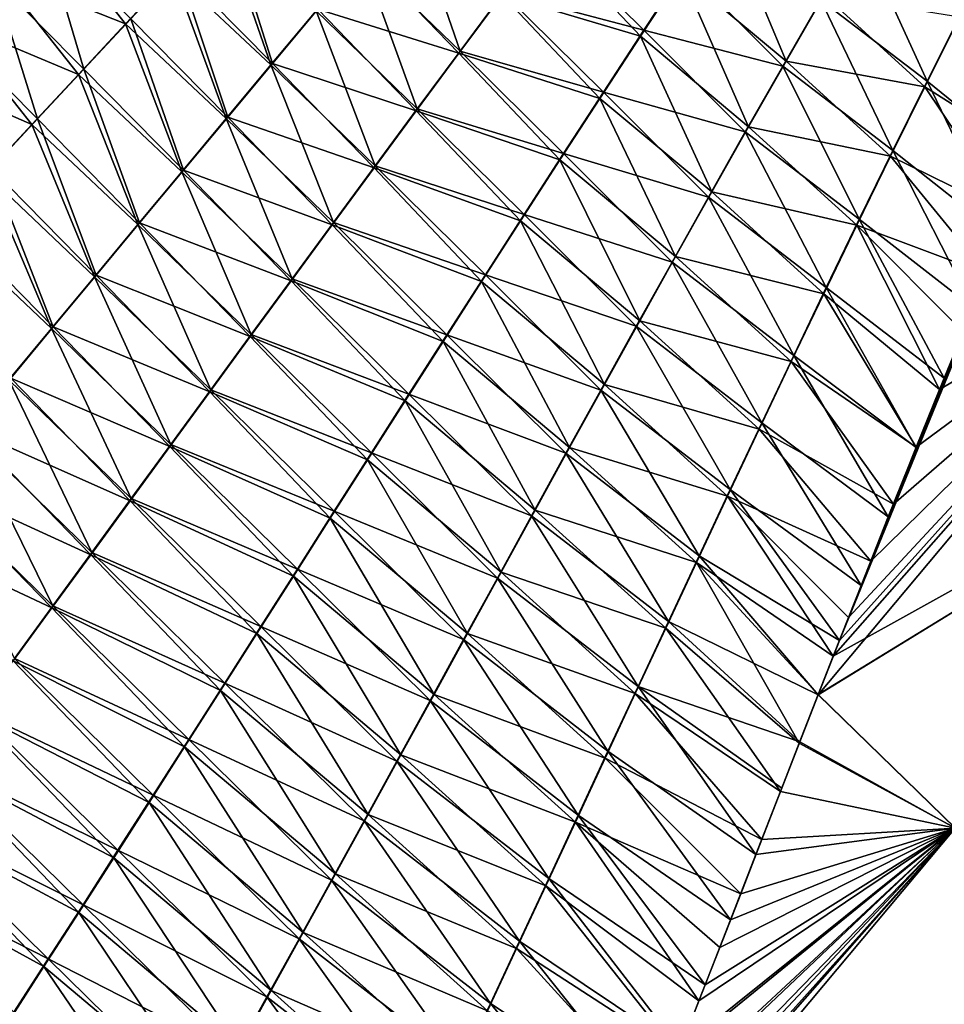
# Model space of a CAD drawing. Header units: metres. Extents: x -42 to 163, y -93 to 90.
# Tile 201 of 232: x 66.62 to 72.95, y 60.77 to 67.52. Entities that reach past the tile are written whole.
import ezdxf

# ---------------------------------------------------------------- set-up
doc = ezdxf.new("R2010")
doc.units = ezdxf.units.M
doc.layers.add('solid_500770_SW0001', color=7, linetype='CONTINUOUS')

msp = doc.modelspace()

# ---------------------------------------------------------------- linework, layer by layer
at = {"layer": 'solid_500770_SW0001'}
for points in [[(69.634506, 67.301636, 20.880188), (69.279625, 68.331337, 20.444433), (68.962395, 67.953331, 20.335588)], [(69.634506, 67.301636, 20.880188), (69.930573, 67.700417, 20.971786), (69.279625, 68.331337, 20.444433)], [(71.151665, 67.832001, -21.530647), (71.437019, 68.264259, -21.608597), (71.868622, 67.233398, -21.81188)], [(71.437019, 68.264259, -21.608597), (72.12928, 67.686913, -21.880592), (71.868622, 67.233398, -21.81188)], [(68.338509, 67.207619, 20.117716), (67.998016, 68.188515, 19.541351), (67.668617, 67.836433, 19.411219)], [(67.704285, 67.871841, -19.426464), (68.033081, 68.223312, -19.556198), (68.349495, 67.217461, -20.122482)], [(68.338509, 67.207619, 20.117716), (68.648727, 67.578781, 20.226643), (67.998016, 68.188515, 19.541351)], [(68.033081, 68.223312, -19.556198), (68.659515, 67.588455, -20.231279), (68.349495, 67.217461, -20.122482)], [(66.438721, 67.800919, -18.307104), (66.776947, 68.128601, -18.460629), (67.056946, 67.178482, -19.167767)], [(67.342674, 67.487579, 19.281309), (66.808846, 68.161766, 18.473747), (66.471107, 67.834663, 18.320505)], [(66.776947, 68.128601, -18.460629), (67.378929, 67.523598, -19.296936), (67.056946, 67.178482, -19.167767)], [(67.342674, 67.487579, 19.281309), (67.668617, 67.836433, 19.411219), (66.808846, 68.161766, 18.473747)], [(70.894485, 67.444153, 21.458776), (70.230324, 68.102699, 21.063187), (69.930573, 67.700417, 20.971786)], [(70.894485, 67.444153, 21.458776), (71.175362, 67.871994, 21.536831), (70.230324, 68.102699, 21.063187)], [(72.836555, 67.096336, 22.038179), (72.37252, 68.110535, 21.943262), (72.10701, 67.652847, 21.874706)], [(72.836555, 67.096336, 22.038179), (73.076416, 67.574585, 22.101635), (72.37252, 68.110535, 21.943262)], [(69.923592, 67.687408, -20.970249), (70.223442, 68.089981, -21.061699), (70.870415, 67.403214, -21.452372)], [(70.223442, 68.089981, -21.061699), (71.151665, 67.832001, -21.530647), (70.870415, 67.403214, -21.452372)], [(68.659515, 67.588455, -20.231279), (68.972977, 67.962837, -20.340088), (69.627426, 67.288345, -20.878603)], [(68.972977, 67.962837, -20.340088), (69.923592, 67.687408, -20.970249), (69.627426, 67.288345, -20.878603)], [(69.34198, 66.906319, 20.788473), (68.962395, 67.953331, 20.335588), (68.648727, 67.578781, 20.226643)], [(69.34198, 66.906319, 20.788473), (69.634506, 67.301636, 20.880188), (68.962395, 67.953331, 20.335588)], [(67.020103, 67.141869, 19.151779), (66.471107, 67.834663, 18.320505), (66.136833, 67.510445, 18.167938)], [(67.020103, 67.141869, 19.151779), (67.342674, 67.487579, 19.281309), (66.471107, 67.834663, 18.320505)], [(68.031631, 66.839775, 20.008919), (67.668617, 67.836433, 19.411219), (67.342674, 67.487579, 19.281309)], [(67.378929, 67.523598, -19.296936), (67.704285, 67.871841, -19.426464), (68.042824, 66.849792, -20.013811)], [(68.031631, 66.839775, 20.008919), (68.338509, 67.207619, 20.117716), (67.668617, 67.836433, 19.411219)], [(67.704285, 67.871841, -19.426464), (68.349495, 67.217461, -20.122482), (68.042824, 66.849792, -20.013811)], [(70.870415, 67.403214, -21.452372), (71.151665, 67.832001, -21.530647), (71.61219, 66.783241, -21.742834)], [(71.845963, 67.198486, 21.805773), (71.175362, 67.871994, 21.536831), (70.894485, 67.444153, 21.458776)], [(71.151665, 67.832001, -21.530647), (71.868622, 67.233398, -21.81188), (71.61219, 66.783241, -21.742834)], [(71.845963, 67.198486, 21.805773), (72.10701, 67.652847, 21.874706), (71.175362, 67.871994, 21.536831)], [(66.103958, 67.47612, -18.154276), (66.438721, 67.800919, -18.307104), (66.738251, 66.836403, -19.03911)], [(66.438721, 67.800919, -18.307104), (67.056946, 67.178482, -19.167767), (66.738251, 66.836403, -19.03911)], [(70.617523, 67.019783, 21.380457), (69.930573, 67.700417, 20.971786), (69.634506, 67.301636, 20.880188)], [(70.617523, 67.019783, 21.380457), (70.894485, 67.444153, 21.458776), (69.930573, 67.700417, 20.971786)], [(69.627426, 67.288345, -20.878603), (69.923592, 67.687408, -20.970249), (70.593079, 66.977913, -21.373833)], [(69.923592, 67.687408, -20.970249), (70.870415, 67.403214, -21.452372), (70.593079, 66.977913, -21.373833)], [(72.601357, 66.621254, 21.974298), (72.10701, 67.652847, 21.874706), (71.845963, 67.198486, 21.805773)], [(71.868622, 67.233398, -21.81188), (72.12928, 67.686913, -21.880592), (72.819733, 67.057274, -22.033419)], [(72.601357, 66.621254, 21.974298), (72.836555, 67.096336, 22.038179), (72.10701, 67.652847, 21.874706)], [(72.12928, 67.686913, -21.880592), (73.059746, 67.536514, -22.097059), (72.819733, 67.057274, -22.033419)], [(69.052841, 66.514435, 20.696726), (68.648727, 67.578781, 20.226643), (68.338509, 67.207619, 20.117716)], [(68.349495, 67.217461, -20.122482), (68.659515, 67.588455, -20.231279), (69.334801, 66.892746, -20.786842)], [(69.052841, 66.514435, 20.696726), (69.34198, 66.906319, 20.788473), (68.648727, 67.578781, 20.226643)], [(68.659515, 67.588455, -20.231279), (69.627426, 67.288345, -20.878603), (69.334801, 66.892746, -20.786842)], [(72.836555, 67.096336, 22.038179), (73.555801, 66.512794, 22.083347), (73.076416, 67.574585, 22.101635)], [(66.700844, 66.799202, 19.022781), (66.136833, 67.510445, 18.167938), (65.805962, 67.188957, 18.016245)], [(66.700844, 66.799202, 19.022781), (67.020103, 67.141869, 19.151779), (66.136833, 67.510445, 18.167938)], [(67.056946, 67.178482, -19.167767), (67.378929, 67.523598, -19.296936), (67.73938, 66.485374, -19.905384)], [(67.378929, 67.523598, -19.296936), (68.042824, 66.849792, -20.013811), (67.73938, 66.485374, -19.905384)], [(72.819733, 67.057274, -22.033419), (73.059746, 67.536514, -22.097059), (73.581909, 66.574699, -22.092026)], [(66.103958, 67.47612, -18.154276), (66.738251, 66.836403, -19.03911), (66.422775, 66.497261, -18.911119)], [(67.727989, 66.475197, 19.90037), (67.342674, 67.487579, 19.281309), (67.020103, 67.141869, 19.151779)], [(67.727989, 66.475197, 19.90037), (68.031631, 66.839775, 20.008919), (67.342674, 67.487579, 19.281309)], [(71.589149, 66.747505, 21.736507), (70.894485, 67.444153, 21.458776), (70.617523, 67.019783, 21.380457)], [(71.589149, 66.747505, 21.736507), (71.845963, 67.198486, 21.805773), (70.894485, 67.444153, 21.458776)], [(70.593079, 66.977913, -21.373833), (70.870415, 67.403214, -21.452372), (71.359764, 66.336494, -21.673496)], [(70.870415, 67.403214, -21.452372), (71.61219, 66.783241, -21.742834), (71.359764, 66.336494, -21.673496)], [(69.334801, 66.892746, -20.786842), (69.627426, 67.288345, -20.878603), (70.319458, 66.556107, -21.29509)], [(70.344276, 66.598892, 21.301928), (69.634506, 67.301636, 20.880188), (69.34198, 66.906319, 20.788473)], [(69.627426, 67.288345, -20.878603), (70.593079, 66.977913, -21.373833), (70.319458, 66.556107, -21.29509)], [(70.344276, 66.598892, 21.301928), (70.617523, 67.019783, 21.380457), (69.634506, 67.301636, 20.880188)], [(71.61219, 66.783241, -21.742834), (71.868622, 67.233398, -21.81188), (72.584381, 66.581215, -21.969355)], [(71.868622, 67.233398, -21.81188), (72.819733, 67.057274, -22.033419), (72.584381, 66.581215, -21.969355)], [(66.384811, 66.459465, 18.89447), (66.700844, 66.799202, 19.022781), (65.805962, 67.188957, 18.016245)], [(66.738251, 66.836403, -19.03911), (67.056946, 67.178482, -19.167767), (67.439056, 66.124146, -19.797314)], [(67.056946, 67.178482, -19.167767), (67.73938, 66.485374, -19.905384), (67.439056, 66.124146, -19.797314)], [(68.766945, 66.125969, 20.605032), (68.338509, 67.207619, 20.117716), (68.031631, 66.839775, 20.008919)], [(68.042824, 66.849792, -20.013811), (68.349495, 67.217461, -20.122482), (69.04557, 66.500595, -20.695051)], [(68.766945, 66.125969, 20.605032), (69.052841, 66.514435, 20.696726), (68.338509, 67.207619, 20.117716)], [(68.349495, 67.217461, -20.122482), (69.334801, 66.892746, -20.786842), (69.04557, 66.500595, -20.695051)], [(72.370544, 66.149422, 21.91003), (71.845963, 67.198486, 21.805773), (71.589149, 66.747505, 21.736507)], [(72.370544, 66.149422, 21.91003), (72.601357, 66.621254, 21.974298), (71.845963, 67.198486, 21.805773)], [(67.427475, 66.113808, 19.792179), (67.020103, 67.141869, 19.151779), (66.700844, 66.799202, 19.022781)], [(67.427475, 66.113808, 19.792179), (67.727989, 66.475197, 19.90037), (67.020103, 67.141869, 19.151779)], [(72.601357, 66.621254, 21.974298), (73.351242, 66.025871, 22.021204), (72.836555, 67.096336, 22.038179)], [(72.836555, 67.096336, 22.038179), (73.351242, 66.025871, 22.021204), (73.555801, 66.512794, 22.083347)], [(71.336342, 66.299965, 21.666952), (70.617523, 67.019783, 21.380457), (70.344276, 66.598892, 21.301928)], [(71.336342, 66.299965, 21.666952), (71.589149, 66.747505, 21.736507), (70.617523, 67.019783, 21.380457)], [(72.584381, 66.581215, -21.969355), (72.819733, 67.057274, -22.033419), (73.412148, 66.175095, -22.041117)], [(72.819733, 67.057274, -22.033419), (73.581909, 66.574699, -22.092026), (73.412148, 66.175095, -22.041117)], [(70.319458, 66.556107, -21.29509), (70.593079, 66.977913, -21.373833), (71.111092, 65.893211, -21.603914)], [(70.593079, 66.977913, -21.373833), (71.359764, 66.336494, -21.673496), (71.111092, 65.893211, -21.603914)], [(73.765587, 67.00351, 22.145111), (72.383102, 63.638073, 21.70384), (72.235519, 63.262207, 21.652061)], [(74.738762, 66.053299, 22.091064), (73.765587, 67.00351, 22.145111), (72.235519, 63.262207, 21.652061)], [(73.765587, 67.00351, 22.145111), (72.569412, 64.109436, 21.768061), (72.383102, 63.638073, 21.70384)], [(73.765587, 67.00351, 22.145111), (72.759102, 64.58371, 21.831909), (72.569412, 64.109436, 21.768061)], [(73.765587, 67.00351, 22.145111), (72.952751, 65.060089, 21.8953), (72.759102, 64.58371, 21.831909)], [(73.765587, 67.00351, 22.145111), (73.150215, 65.540894, 21.958431), (72.952751, 65.060089, 21.8953)], [(69.04557, 66.500595, -20.695051), (69.334801, 66.892746, -20.786842), (70.049377, 66.137825, -21.216206)], [(70.074562, 66.181496, 21.223253), (69.34198, 66.906319, 20.788473), (69.052841, 66.514435, 20.696726)], [(69.334801, 66.892746, -20.786842), (70.319458, 66.556107, -21.29509), (70.049377, 66.137825, -21.216206)], [(70.074562, 66.181496, 21.223253), (70.344276, 66.598892, 21.301928), (69.34198, 66.906319, 20.788473)], [(66.422775, 66.497261, -18.911119), (66.738251, 66.836403, -19.03911), (67.141754, 65.766052, -19.689713)], [(66.738251, 66.836403, -19.03911), (67.439056, 66.124146, -19.797314), (67.141754, 65.766052, -19.689713)], [(68.484161, 65.740891, 20.513472), (68.031631, 66.839775, 20.008919), (67.727989, 66.475197, 19.90037)], [(67.73938, 66.485374, -19.905384), (68.042824, 66.849792, -20.013811), (68.75959, 66.111855, -20.603315)], [(68.484161, 65.740891, 20.513472), (68.766945, 66.125969, 20.605032), (68.031631, 66.839775, 20.008919)], [(68.042824, 66.849792, -20.013811), (69.04557, 66.500595, -20.695051), (68.75959, 66.111855, -20.603315)], [(67.129982, 65.755554, 19.684467), (66.700844, 66.799202, 19.022781), (66.384811, 66.459465, 18.89447)], [(67.129982, 65.755554, 19.684467), (67.427475, 66.113808, 19.792179), (66.700844, 66.799202, 19.022781)], [(71.359764, 66.336494, -21.673496), (71.61219, 66.783241, -21.742834), (72.353409, 66.108437, -21.904903)], [(71.61219, 66.783241, -21.742834), (72.584381, 66.581215, -21.969355), (72.353409, 66.108437, -21.904903)], [(72.143829, 65.680939, 21.845413), (71.589149, 66.747505, 21.736507), (71.336342, 66.299965, 21.666952)], [(72.143829, 65.680939, 21.845413), (72.370544, 66.149422, 21.91003), (71.589149, 66.747505, 21.736507)], [(72.370544, 66.149422, 21.91003), (73.150215, 65.540894, 21.958431), (72.601357, 66.621254, 21.974298)], [(72.601357, 66.621254, 21.974298), (73.150215, 65.540894, 21.958431), (73.351242, 66.025871, 22.021204)], [(70.049377, 66.137825, -21.216206), (70.319458, 66.556107, -21.29509), (70.865967, 65.453445, -21.534134)], [(71.087296, 65.855904, 21.597157), (70.344276, 66.598892, 21.301928), (70.074562, 66.181496, 21.223253)], [(70.319458, 66.556107, -21.29509), (71.111092, 65.893211, -21.603914), (70.865967, 65.453445, -21.534134)], [(71.087296, 65.855904, 21.597157), (71.336342, 66.299965, 21.666952), (70.344276, 66.598892, 21.301928)], [(72.353409, 66.108437, -21.904903), (72.584381, 66.581215, -21.969355), (73.245514, 65.775963, -21.989735)], [(72.584381, 66.581215, -21.969355), (73.412148, 66.175095, -22.041117), (73.245514, 65.775963, -21.989735)], [(66.110451, 66.16095, -18.783939), (66.422775, 66.497261, -18.911119), (66.847366, 65.411018, -19.582695)], [(66.422775, 66.497261, -18.911119), (67.141754, 65.766052, -19.689713), (66.847366, 65.411018, -19.582695)], [(67.439056, 66.124146, -19.797314), (67.73938, 66.485374, -19.905384), (68.476707, 65.726517, -20.511717)], [(67.73938, 66.485374, -19.905384), (68.75959, 66.111855, -20.603315), (68.476707, 65.726517, -20.511717)], [(68.75959, 66.111855, -20.603315), (69.04557, 66.500595, -20.695051), (69.782639, 65.723061, -21.137241)], [(69.808189, 65.767601, 21.144493), (69.052841, 66.514435, 20.696726), (68.766945, 66.125969, 20.605032)], [(69.04557, 66.500595, -20.695051), (70.049377, 66.137825, -21.216206), (69.782639, 65.723061, -21.137241)], [(69.808189, 65.767601, 21.144493), (70.074562, 66.181496, 21.223253), (69.052841, 66.514435, 20.696726)], [(66.835403, 65.400368, 19.577341), (66.384811, 66.459465, 18.89447), (66.071938, 66.122581, 18.766993)], [(66.835403, 65.400368, 19.577341), (67.129982, 65.755554, 19.684467), (66.384811, 66.459465, 18.89447)], [(68.20433, 65.359169, 20.422132), (67.727989, 66.475197, 19.90037), (67.427475, 66.113808, 19.792179)], [(68.20433, 65.359169, 20.422132), (68.484161, 65.740891, 20.513472), (67.727989, 66.475197, 19.90037)], [(71.920937, 65.215889, 21.780485), (71.336342, 66.299965, 21.666952), (71.087296, 65.855904, 21.597157)], [(71.111092, 65.893211, -21.603914), (71.359764, 66.336494, -21.673496), (72.126534, 65.639023, -21.840103)], [(71.920937, 65.215889, 21.780485), (72.143829, 65.680939, 21.845413), (71.336342, 66.299965, 21.666952)], [(71.359764, 66.336494, -21.673496), (72.353409, 66.108437, -21.904903), (72.126534, 65.639023, -21.840103)], [(66.110451, 66.16095, -18.783939), (66.847366, 65.411018, -19.582695), (66.55584, 65.059029, -19.476336)], [(70.841782, 65.415375, 21.527164), (70.074562, 66.181496, 21.223253), (69.808189, 65.767601, 21.144493)], [(70.841782, 65.415375, 21.527164), (71.087296, 65.855904, 21.597157), (70.074562, 66.181496, 21.223253)], [(72.143829, 65.680939, 21.845413), (72.952751, 65.060089, 21.8953), (72.370544, 66.149422, 21.91003)], [(72.370544, 66.149422, 21.91003), (72.952751, 65.060089, 21.8953), (73.150215, 65.540894, 21.958431)], [(66.543686, 65.048225, 19.470877), (66.835403, 65.400368, 19.577341), (66.071938, 66.122581, 18.766993)], [(67.927307, 64.980782, 20.331097), (67.427475, 66.113808, 19.792179), (67.129982, 65.755554, 19.684467)], [(67.141754, 65.766052, -19.689713), (67.439056, 66.124146, -19.797314), (68.196785, 65.344536, -20.420341)], [(67.927307, 64.980782, 20.331097), (68.20433, 65.359169, 20.422132), (67.427475, 66.113808, 19.792179)], [(67.439056, 66.124146, -19.797314), (68.476707, 65.726517, -20.511717), (68.196785, 65.344536, -20.420341)], [(68.476707, 65.726517, -20.511717), (68.75959, 66.111855, -20.603315), (69.519051, 65.311836, -21.058258)], [(69.544975, 65.357216, 21.065706), (68.766945, 66.125969, 20.605032), (68.484161, 65.740891, 20.513472)], [(68.75959, 66.111855, -20.603315), (69.782639, 65.723061, -21.137241), (69.519051, 65.311836, -21.058258)], [(69.544975, 65.357216, 21.065706), (69.808189, 65.767601, 21.144493), (68.766945, 66.125969, 20.605032)], [(69.782639, 65.723061, -21.137241), (70.049377, 66.137825, -21.216206), (70.624138, 65.01725, -21.464197)], [(70.049377, 66.137825, -21.216206), (70.865967, 65.453445, -21.534134), (70.624138, 65.01725, -21.464197)], [(72.126534, 65.639023, -21.840103), (72.353409, 66.108437, -21.904903), (72.920425, 64.981331, -21.885778)], [(72.353409, 66.108437, -21.904903), (73.245514, 65.775963, -21.989735), (73.081711, 65.377853, -21.937935)], [(72.353409, 66.108437, -21.904903), (73.081711, 65.377853, -21.937935), (72.920425, 64.981331, -21.885778)], [(74.738762, 66.053299, 22.091064), (72.235519, 63.262207, 21.652061), (72.089417, 62.889225, 21.600159)], [(75.706108, 65.110054, 21.989843), (74.738762, 66.053299, 22.091064), (72.089417, 62.889225, 21.600159)], [(74.740227, 66.052361, -22.092083), (75.708916, 65.107788, -21.990618), (72.191689, 63.154549, -21.637959)], [(72.295715, 63.419701, -21.67465), (74.740227, 66.052361, -22.092083), (72.191689, 63.154549, -21.637959)], [(72.295715, 63.419701, -21.67465), (72.448776, 63.806553, -21.72777), (74.740227, 66.052361, -22.092083)], [(72.448776, 63.806553, -21.72777), (72.604202, 64.195244, -21.78064), (74.740227, 66.052361, -22.092083)], [(72.604202, 64.195244, -21.78064), (72.76136, 64.586952, -21.833326), (74.740227, 66.052361, -22.092083)], [(72.76136, 64.586952, -21.833326), (72.920425, 64.981331, -21.885778), (74.740227, 66.052361, -22.092083)], [(72.920425, 64.981331, -21.885778), (73.081711, 65.377853, -21.937935), (74.740227, 66.052361, -22.092083)], [(70.865967, 65.453445, -21.534134), (71.111092, 65.893211, -21.603914), (71.903473, 65.173073, -21.774996)], [(71.111092, 65.893211, -21.603914), (72.126534, 65.639023, -21.840103), (71.903473, 65.173073, -21.774996)], [(71.701591, 64.754364, 21.715282), (71.087296, 65.855904, 21.597157), (70.841782, 65.415375, 21.527164)], [(71.701591, 64.754364, 21.715282), (71.920937, 65.215889, 21.780485), (71.087296, 65.855904, 21.597157)], [(67.652962, 64.605705, 20.240446), (67.129982, 65.755554, 19.684467), (66.835403, 65.400368, 19.577341)], [(66.847366, 65.411018, -19.582695), (67.141754, 65.766052, -19.689713), (67.91967, 64.965897, -20.329273)], [(67.652962, 64.605705, 20.240446), (67.927307, 64.980782, 20.331097), (67.129982, 65.755554, 19.684467)], [(67.141754, 65.766052, -19.689713), (68.196785, 65.344536, -20.420341), (67.91967, 64.965897, -20.329273)], [(69.284737, 64.950363, 20.986956), (68.484161, 65.740891, 20.513472), (68.20433, 65.359169, 20.422132)], [(69.284737, 64.950363, 20.986956), (69.544975, 65.357216, 21.065706), (68.484161, 65.740891, 20.513472)], [(70.599564, 64.978439, 21.457022), (69.808189, 65.767601, 21.144493), (69.544975, 65.357216, 21.065706)], [(70.599564, 64.978439, 21.457022), (70.841782, 65.415375, 21.527164), (69.808189, 65.767601, 21.144493)], [(68.196785, 65.344536, -20.420341), (68.476707, 65.726517, -20.511717), (69.258438, 64.90416, -20.979317)], [(68.476707, 65.726517, -20.511717), (69.519051, 65.311836, -21.058258), (69.258438, 64.90416, -20.979317)], [(69.519051, 65.311836, -21.058258), (69.782639, 65.723061, -21.137241), (70.385384, 64.584671, -21.394154)], [(69.782639, 65.723061, -21.137241), (70.624138, 65.01725, -21.464197), (70.385384, 64.584671, -21.394154)], [(71.920937, 65.215889, 21.780485), (72.759102, 64.58371, 21.831909), (72.143829, 65.680939, 21.845413)], [(72.143829, 65.680939, 21.845413), (72.759102, 64.58371, 21.831909), (72.952751, 65.060089, 21.8953)], [(71.903473, 65.173073, -21.774996), (72.126534, 65.639023, -21.840103), (72.76136, 64.586952, -21.833326)], [(72.126534, 65.639023, -21.840103), (72.920425, 64.981331, -21.885778), (72.76136, 64.586952, -21.833326)], [(67.38121, 64.233932, 20.150232), (66.835403, 65.400368, 19.577341), (66.543686, 65.048225, 19.470877)], [(66.55584, 65.059029, -19.476336), (66.847366, 65.411018, -19.582695), (67.645233, 64.590576, -20.238592)], [(67.38121, 64.233932, 20.150232), (67.652962, 64.605705, 20.240446), (66.835403, 65.400368, 19.577341)], [(66.847366, 65.411018, -19.582695), (67.91967, 64.965897, -20.329273), (67.645233, 64.590576, -20.238592)], [(71.485519, 64.296463, 21.649843), (70.841782, 65.415375, 21.527164), (70.599564, 64.978439, 21.457022)], [(70.624138, 65.01725, -21.464197), (70.865967, 65.453445, -21.534134), (71.68396, 64.71067, -21.709614)], [(71.485519, 64.296463, 21.649843), (71.701591, 64.754364, 21.715282), (70.841782, 65.415375, 21.527164)], [(70.865967, 65.453445, -21.534134), (71.903473, 65.173073, -21.774996), (71.68396, 64.71067, -21.709614)], [(67.91967, 64.965897, -20.329273), (68.196785, 65.344536, -20.420341), (69.000603, 64.500046, -20.900478)], [(69.027283, 64.547058, 20.908302), (68.20433, 65.359169, 20.422132), (67.927307, 64.980782, 20.331097)], [(68.196785, 65.344536, -20.420341), (69.258438, 64.90416, -20.979317), (69.000603, 64.500046, -20.900478)], [(69.027283, 64.547058, 20.908302), (69.284737, 64.950363, 20.986956), (68.20433, 65.359169, 20.422132)], [(70.360413, 64.545151, 21.386772), (69.544975, 65.357216, 21.065706), (69.284737, 64.950363, 20.986956)], [(70.360413, 64.545151, 21.386772), (70.599564, 64.978439, 21.457022), (69.544975, 65.357216, 21.065706)], [(69.258438, 64.90416, -20.979317), (69.519051, 65.311836, -21.058258), (70.149467, 64.155762, -21.324045)], [(69.519051, 65.311836, -21.058258), (70.385384, 64.584671, -21.394154), (70.149467, 64.155762, -21.324045)], [(71.701591, 64.754364, 21.715282), (72.569412, 64.109436, 21.768061), (71.920937, 65.215889, 21.780485)], [(71.920937, 65.215889, 21.780485), (72.569412, 64.109436, 21.768061), (72.759102, 64.58371, 21.831909)], [(71.68396, 64.71067, -21.709614), (71.903473, 65.173073, -21.774996), (72.604202, 64.195244, -21.78064)], [(71.903473, 65.173073, -21.774996), (72.76136, 64.586952, -21.833326), (72.604202, 64.195244, -21.78064)], [(75.708916, 65.107788, -21.990618), (73.028755, 61.974579, -21.531582), (72.088631, 62.890511, -21.601181)], [(75.708916, 65.107788, -21.990618), (72.088631, 62.890511, -21.601181), (72.191689, 63.154549, -21.637959)], [(75.706108, 65.110054, 21.989843), (72.089417, 62.889225, 21.600159), (73.027702, 61.975231, 21.530714)], [(67.111992, 63.865475, 20.060497), (66.543686, 65.048225, 19.470877), (66.254799, 64.699112, 19.365128)], [(66.267136, 64.71006, -19.370687), (66.55584, 65.059029, -19.476336), (67.373383, 64.218567, -20.148352)], [(67.111992, 63.865475, 20.060497), (67.38121, 64.233932, 20.150232), (66.543686, 65.048225, 19.470877)], [(66.55584, 65.059029, -19.476336), (67.645233, 64.590576, -20.238592), (67.373383, 64.218567, -20.148352)], [(70.385384, 64.584671, -21.394154), (70.624138, 65.01725, -21.464197), (71.467705, 64.251923, -21.643999)], [(70.624138, 65.01725, -21.464197), (71.68396, 64.71067, -21.709614), (71.467705, 64.251923, -21.643999)], [(67.645233, 64.590576, -20.238592), (67.91967, 64.965897, -20.329273), (68.745361, 64.099518, -20.821804)], [(68.772423, 64.147301, 20.829805), (67.927307, 64.980782, 20.331097), (67.652962, 64.605705, 20.240446)], [(67.91967, 64.965897, -20.329273), (69.000603, 64.500046, -20.900478), (68.745361, 64.099518, -20.821804)], [(68.772423, 64.147301, 20.829805), (69.027283, 64.547058, 20.908302), (67.927307, 64.980782, 20.331097)], [(70.1241, 64.115562, 21.316465), (69.284737, 64.950363, 20.986956), (69.027283, 64.547058, 20.908302)], [(70.1241, 64.115562, 21.316465), (70.360413, 64.545151, 21.386772), (69.284737, 64.950363, 20.986956)], [(71.272446, 63.842274, 21.584208), (70.599564, 64.978439, 21.457022), (70.360413, 64.545151, 21.386772)], [(71.272446, 63.842274, 21.584208), (71.485519, 64.296463, 21.649843), (70.599564, 64.978439, 21.457022)], [(69.000603, 64.500046, -20.900478), (69.258438, 64.90416, -20.979317), (69.916153, 63.730583, -21.25392)], [(69.258438, 64.90416, -20.979317), (70.149467, 64.155762, -21.324045), (69.916153, 63.730583, -21.25392)], [(71.485519, 64.296463, 21.649843), (72.383102, 63.638073, 21.70384), (71.701591, 64.754364, 21.715282)], [(71.701591, 64.754364, 21.715282), (72.383102, 63.638073, 21.70384), (72.569412, 64.109436, 21.768061)], [(66.845261, 63.500332, 19.971275), (66.254799, 64.699112, 19.365128), (65.968712, 64.353012, 19.260149)], [(65.981232, 64.364098, -19.265806), (66.267136, 64.71006, -19.370687), (67.10408, 63.849869, -20.05859)], [(66.845261, 63.500332, 19.971275), (67.111992, 63.865475, 20.060497), (66.254799, 64.699112, 19.365128)], [(66.267136, 64.71006, -19.370687), (67.373383, 64.218567, -20.148352), (67.10408, 63.849869, -20.05859)], [(71.467705, 64.251923, -21.643999), (71.68396, 64.71067, -21.709614), (72.448776, 63.806553, -21.72777)], [(71.68396, 64.71067, -21.709614), (72.604202, 64.195244, -21.78064), (72.448776, 63.806553, -21.72777)], [(67.373383, 64.218567, -20.148352), (67.645233, 64.590576, -20.238592), (68.492531, 63.702572, -20.743355)], [(68.519989, 63.751114, 20.751526), (67.652962, 64.605705, 20.240446), (67.38121, 64.233932, 20.150232)], [(67.645233, 64.590576, -20.238592), (68.745361, 64.099518, -20.821804), (68.492531, 63.702572, -20.743355)], [(68.519989, 63.751114, 20.751526), (68.772423, 64.147301, 20.829805), (67.652962, 64.605705, 20.240446)], [(69.890381, 63.689716, 21.246143), (69.027283, 64.547058, 20.908302), (68.772423, 64.147301, 20.829805)], [(69.890381, 63.689716, 21.246143), (70.1241, 64.115562, 21.316465), (69.027283, 64.547058, 20.908302)], [(71.06208, 63.391884, 21.518408), (70.360413, 64.545151, 21.386772), (70.1241, 64.115562, 21.316465)], [(70.149467, 64.155762, -21.324045), (70.385384, 64.584671, -21.394154), (71.254433, 63.796909, -21.578188)], [(71.06208, 63.391884, 21.518408), (71.272446, 63.842274, 21.584208), (70.360413, 64.545151, 21.386772)], [(70.385384, 64.584671, -21.394154), (71.467705, 64.251923, -21.643999), (71.254433, 63.796909, -21.578188)], [(68.745361, 64.099518, -20.821804), (69.000603, 64.500046, -20.900478), (69.685219, 63.309181, -21.183819)], [(69.000603, 64.500046, -20.900478), (69.916153, 63.730583, -21.25392), (69.685219, 63.309181, -21.183819)], [(65.698082, 64.021133, -19.161747), (65.981232, 64.364098, -19.265806), (66.837257, 63.484501, -19.969345)], [(66.580963, 63.138515, 19.882608), (66.845261, 63.500332, 19.971275), (65.968712, 64.353012, 19.260149)], [(65.981232, 64.364098, -19.265806), (67.10408, 63.849869, -20.05859), (66.837257, 63.484501, -19.969345)], [(71.254433, 63.796909, -21.578188), (71.467705, 64.251923, -21.643999), (72.191689, 63.154549, -21.637959)], [(71.272446, 63.842274, 21.584208), (72.235519, 63.262207, 21.652061), (71.485519, 64.296463, 21.649843)], [(71.467705, 64.251923, -21.643999), (72.295715, 63.419701, -21.67465), (72.191689, 63.154549, -21.637959)], [(71.467705, 64.251923, -21.643999), (72.448776, 63.806553, -21.72777), (72.295715, 63.419701, -21.67465)], [(71.485519, 64.296463, 21.649843), (72.235519, 63.262207, 21.652061), (72.383102, 63.638073, 21.70384)], [(67.10408, 63.849869, -20.05859), (67.373383, 64.218567, -20.148352), (68.242012, 63.309246, -20.665161)], [(68.269852, 63.358521, 20.673498), (67.38121, 64.233932, 20.150232), (67.111992, 63.865475, 20.060497)], [(67.373383, 64.218567, -20.148352), (68.492531, 63.702572, -20.743355), (68.242012, 63.309246, -20.665161)], [(68.269852, 63.358521, 20.673498), (68.519989, 63.751114, 20.751526), (67.38121, 64.233932, 20.150232)], [(69.659019, 63.267677, 21.175854), (68.772423, 64.147301, 20.829805), (68.519989, 63.751114, 20.751526)], [(69.659019, 63.267677, 21.175854), (69.890381, 63.689716, 21.246143), (68.772423, 64.147301, 20.829805)], [(69.916153, 63.730583, -21.25392), (70.149467, 64.155762, -21.324045), (71.043869, 63.34573, -21.512218)], [(70.149467, 64.155762, -21.324045), (71.254433, 63.796909, -21.578188), (71.043869, 63.34573, -21.512218)], [(68.492531, 63.702572, -20.743355), (68.745361, 64.099518, -20.821804), (69.456436, 62.891609, -21.113789)], [(68.745361, 64.099518, -20.821804), (69.685219, 63.309181, -21.183819), (69.456436, 62.891609, -21.113789)], [(70.854156, 62.945393, 21.452488), (70.1241, 64.115562, 21.316465), (69.890381, 63.689716, 21.246143)], [(70.854156, 62.945393, 21.452488), (71.06208, 63.391884, 21.518408), (70.1241, 64.115562, 21.316465)], [(65.698082, 64.021133, -19.161747), (66.837257, 63.484501, -19.969345), (66.572876, 63.122459, -19.880655)], [(66.837257, 63.484501, -19.969345), (67.10408, 63.849869, -20.05859), (67.993721, 62.919563, -20.587257)], [(68.02195, 62.969543, 20.595755), (67.111992, 63.865475, 20.060497), (66.845261, 63.500332, 19.971275)], [(67.10408, 63.849869, -20.05859), (68.242012, 63.309246, -20.665161), (67.993721, 62.919563, -20.587257)], [(68.02195, 62.969543, 20.595755), (68.269852, 63.358521, 20.673498), (67.111992, 63.865475, 20.060497)], [(71.043869, 63.34573, -21.512218), (71.254433, 63.796909, -21.578188), (71.958916, 62.556931, -21.554369)], [(71.06208, 63.391884, 21.518408), (72.089417, 62.889225, 21.600159), (71.272446, 63.842274, 21.584208)], [(71.254433, 63.796909, -21.578188), (72.088631, 62.890511, -21.601181), (71.958916, 62.556931, -21.554369)], [(71.254433, 63.796909, -21.578188), (72.191689, 63.154549, -21.637959), (72.088631, 62.890511, -21.601181)], [(71.272446, 63.842274, 21.584208), (72.089417, 62.889225, 21.600159), (72.235519, 63.262207, 21.652061)], [(69.42981, 62.849491, 21.105639), (68.519989, 63.751114, 20.751526), (68.269852, 63.358521, 20.673498)], [(69.42981, 62.849491, 21.105639), (69.659019, 63.267677, 21.175854), (68.519989, 63.751114, 20.751526)], [(69.685219, 63.309181, -21.183819), (69.916153, 63.730583, -21.25392), (70.835716, 62.898472, -21.446129)], [(69.916153, 63.730583, -21.25392), (71.043869, 63.34573, -21.512218), (70.835716, 62.898472, -21.446129)], [(68.242012, 63.309246, -20.665161), (68.492531, 63.702572, -20.743355), (69.229668, 62.477917, -21.043861)], [(68.492531, 63.702572, -20.743355), (69.456436, 62.891609, -21.113789), (69.229668, 62.477917, -21.043861)], [(70.648392, 62.502888, 21.38648), (69.890381, 63.689716, 21.246143), (69.659019, 63.267677, 21.175854)], [(70.648392, 62.502888, 21.38648), (70.854156, 62.945393, 21.452488), (69.890381, 63.689716, 21.246143)], [(66.572876, 63.122459, -19.880655), (66.837257, 63.484501, -19.969345), (67.747597, 62.533554, -20.509668)], [(67.776207, 62.584217, 20.51832), (66.845261, 63.500332, 19.971275), (66.580963, 63.138515, 19.882608)], [(66.837257, 63.484501, -19.969345), (67.993721, 62.919563, -20.587257), (67.747597, 62.533554, -20.509668)], [(67.776207, 62.584217, 20.51832), (68.02195, 62.969543, 20.595755), (66.845261, 63.500332, 19.971275)], [(70.854156, 62.945393, 21.452488), (71.963615, 62.568245, 21.555063), (71.06208, 63.391884, 21.518408)], [(71.06208, 63.391884, 21.518408), (71.963615, 62.568245, 21.555063), (72.089417, 62.889225, 21.600159)], [(67.993721, 62.919563, -20.587257), (68.242012, 63.309246, -20.665161), (69.004799, 62.068157, -20.974062)], [(69.202614, 62.435211, 21.035528), (68.269852, 63.358521, 20.673498), (68.02195, 62.969543, 20.595755)], [(68.242012, 63.309246, -20.665161), (69.229668, 62.477917, -21.043861), (69.004799, 62.068157, -20.974062)], [(69.202614, 62.435211, 21.035528), (69.42981, 62.849491, 21.105639), (68.269852, 63.358521, 20.673498)], [(69.456436, 62.891609, -21.113789), (69.685219, 63.309181, -21.183819), (70.629715, 62.455235, -21.379959)], [(69.685219, 63.309181, -21.183819), (70.835716, 62.898472, -21.446129), (70.629715, 62.455235, -21.379959)], [(70.835716, 62.898472, -21.446129), (71.043869, 63.34573, -21.512218), (71.830383, 62.225758, -21.507494)], [(71.043869, 63.34573, -21.512218), (71.958916, 62.556931, -21.554369), (71.830383, 62.225758, -21.507494)], [(70.444519, 62.064461, 21.320427), (69.659019, 63.267677, 21.175854), (69.42981, 62.849491, 21.105639)], [(70.444519, 62.064461, 21.320427), (70.648392, 62.502888, 21.38648), (69.659019, 63.267677, 21.175854)], [(66.310883, 62.76376, -19.792559), (66.572876, 63.122459, -19.880655), (67.503563, 62.151245, -20.432423)], [(67.532547, 62.202564, 20.441225), (66.580963, 63.138515, 19.882608), (66.319046, 62.780029, 19.794531)], [(66.572876, 63.122459, -19.880655), (67.747597, 62.533554, -20.509668), (67.503563, 62.151245, -20.432423)], [(67.532547, 62.202564, 20.441225), (67.776207, 62.584217, 20.51832), (66.580963, 63.138515, 19.882608)], [(68.977318, 62.024887, 20.965549), (68.02195, 62.969543, 20.595755), (67.776207, 62.584217, 20.51832)], [(68.977318, 62.024887, 20.965549), (69.202614, 62.435211, 21.035528), (68.02195, 62.969543, 20.595755)], [(67.747597, 62.533554, -20.509668), (67.993721, 62.919563, -20.587257), (68.781746, 61.66238, -20.904413)], [(67.993721, 62.919563, -20.587257), (69.004799, 62.068157, -20.974062), (68.781746, 61.66238, -20.904413)], [(70.648392, 62.502888, 21.38648), (71.66169, 61.795753, 21.445019), (70.854156, 62.945393, 21.452488)], [(70.854156, 62.945393, 21.452488), (71.66169, 61.795753, 21.445019), (71.838684, 62.249744, 21.50993)], [(70.854156, 62.945393, 21.452488), (71.838684, 62.249744, 21.50993), (71.963615, 62.568245, 21.555063)], [(70.242348, 61.630192, 21.254356), (69.42981, 62.849491, 21.105639), (69.202614, 62.435211, 21.035528)], [(69.229668, 62.477917, -21.043861), (69.456436, 62.891609, -21.113789), (70.425583, 62.016102, -21.313742)], [(70.242348, 61.630192, 21.254356), (70.444519, 62.064461, 21.320427), (69.42981, 62.849491, 21.105639)], [(69.456436, 62.891609, -21.113789), (70.629715, 62.455235, -21.379959), (70.425583, 62.016102, -21.313742)], [(70.629715, 62.455235, -21.379959), (70.835716, 62.898472, -21.446129), (71.702805, 61.897316, -21.460598)], [(70.835716, 62.898472, -21.446129), (71.830383, 62.225758, -21.507494), (71.702805, 61.897316, -21.460598)], [(71.958916, 62.556931, -21.554369), (72.088631, 62.890511, -21.601181), (73.028755, 61.974579, -21.531582)], [(73.027702, 61.975231, 21.530714), (72.089417, 62.889225, 21.600159), (71.963615, 62.568245, 21.555063)], [(67.290894, 61.824619, 20.364496), (66.319046, 62.780029, 19.794531), (66.059464, 62.424885, 19.707085)], [(67.290894, 61.824619, 20.364496), (67.532547, 62.202564, 20.441225), (66.319046, 62.780029, 19.794531)], [(66.051216, 62.408405, -19.705095), (66.310883, 62.76376, -19.792559), (67.261528, 61.772663, -20.355551)], [(66.310883, 62.76376, -19.792559), (67.503563, 62.151245, -20.432423), (67.261528, 61.772663, -20.355551)], [(68.75383, 61.618568, 20.895727), (67.776207, 62.584217, 20.51832), (67.532547, 62.202564, 20.441225)], [(68.75383, 61.618568, 20.895727), (68.977318, 62.024887, 20.965549), (67.776207, 62.584217, 20.51832)], [(71.963615, 62.568245, 21.555063), (71.838684, 62.249744, 21.50993), (71.66169, 61.795753, 21.445019)], [(73.027702, 61.975231, 21.530714), (71.963615, 62.568245, 21.555063), (71.66169, 61.795753, 21.445019)], [(67.503563, 62.151245, -20.432423), (67.747597, 62.533554, -20.509668), (68.560394, 61.260635, -20.83494)], [(67.747597, 62.533554, -20.509668), (68.781746, 61.66238, -20.904413), (68.560394, 61.260635, -20.83494)], [(70.444519, 62.064461, 21.320427), (71.487083, 61.345905, 21.380018), (70.648392, 62.502888, 21.38648)], [(70.648392, 62.502888, 21.38648), (71.487083, 61.345905, 21.380018), (71.66169, 61.795753, 21.445019)], [(71.830383, 62.225758, -21.507494), (71.958916, 62.556931, -21.554369), (73.028755, 61.974579, -21.531582)], [(70.041756, 61.20015, 21.188297), (69.202614, 62.435211, 21.035528), (68.977318, 62.024887, 20.965549)], [(69.004799, 62.068157, -20.974062), (69.229668, 62.477917, -21.043861), (70.223152, 61.581158, -21.247513)], [(70.041756, 61.20015, 21.188297), (70.242348, 61.630192, 21.254356), (69.202614, 62.435211, 21.035528)], [(69.229668, 62.477917, -21.043861), (70.425583, 62.016102, -21.313742), (70.223152, 61.581158, -21.247513)], [(70.425583, 62.016102, -21.313742), (70.629715, 62.455235, -21.379959), (71.557816, 61.525494, -21.407)], [(70.629715, 62.455235, -21.379959), (71.702805, 61.897316, -21.460598), (71.557816, 61.525494, -21.407)], [(65.793839, 62.0564, -19.618303), (66.051216, 62.408405, -19.705095), (67.021431, 61.397842, -20.279078)], [(67.051178, 61.450405, 20.288164), (66.059464, 62.424885, 19.707085), (65.80217, 62.073086, 19.620306)], [(66.051216, 62.408405, -19.705095), (67.261528, 61.772663, -20.355551), (67.021431, 61.397842, -20.279078)], [(67.051178, 61.450405, 20.288164), (67.290894, 61.824619, 20.364496), (66.059464, 62.424885, 19.707085)], [(68.532051, 61.216309, 20.826084), (67.532547, 62.202564, 20.441225), (67.290894, 61.824619, 20.364496)], [(68.532051, 61.216309, 20.826084), (68.75383, 61.618568, 20.895727), (67.532547, 62.202564, 20.441225)], [(71.702805, 61.897316, -21.460598), (71.830383, 62.225758, -21.507494), (73.028755, 61.974579, -21.531582)], [(67.261528, 61.772663, -20.355551), (67.503563, 62.151245, -20.432423), (68.340652, 60.862968, -20.765671)], [(67.503563, 62.151245, -20.432423), (68.560394, 61.260635, -20.83494), (68.340652, 60.862968, -20.765671)], [(65.538689, 61.707756, -19.532219), (65.793839, 62.0564, -19.618303), (66.783195, 61.02681, -20.203035)], [(66.813309, 61.079952, 20.212254), (65.80217, 62.073086, 19.620306), (65.547096, 61.72464, 19.534233)], [(65.793839, 62.0564, -19.618303), (67.021431, 61.397842, -20.279078), (66.783195, 61.02681, -20.203035)], [(66.813309, 61.079952, 20.212254), (67.051178, 61.450405, 20.288164), (65.80217, 62.073086, 19.620306)], [(69.842613, 60.774406, 21.12228), (68.977318, 62.024887, 20.965549), (68.75383, 61.618568, 20.895727)], [(68.781746, 61.66238, -20.904413), (69.004799, 62.068157, -20.974062), (70.022285, 61.150467, -21.181301)], [(69.842613, 60.774406, 21.12228), (70.041756, 61.20015, 21.188297), (68.977318, 62.024887, 20.965549)], [(69.004799, 62.068157, -20.974062), (70.223152, 61.581158, -21.247513), (70.022285, 61.150467, -21.181301)], [(70.242348, 61.630192, 21.254356), (71.314445, 60.90097, 21.315033), (70.444519, 62.064461, 21.320427)], [(70.444519, 62.064461, 21.320427), (71.314445, 60.90097, 21.315033), (71.487083, 61.345905, 21.380018)], [(70.223152, 61.581158, -21.247513), (70.425583, 62.016102, -21.313742), (71.271721, 60.792538, -21.299896)], [(70.425583, 62.016102, -21.313742), (71.557816, 61.525494, -21.407), (71.413986, 61.157452, -21.353443)], [(70.425583, 62.016102, -21.313742), (71.413986, 61.157452, -21.353443), (71.271721, 60.792538, -21.299896)], [(73.027702, 61.975231, 21.530714), (70.697273, 59.329872, 21.079807), (70.590714, 59.061302, 21.038744)], [(73.962326, 61.060986, 21.412886), (73.027702, 61.975231, 21.530714), (70.590714, 59.061302, 21.038744)], [(73.027702, 61.975231, 21.530714), (70.80442, 59.600719, 21.120974), (70.697273, 59.329872, 21.079807)], [(73.028755, 61.974579, -21.531582), (73.964729, 61.059036, -21.413265), (70.725761, 59.399406, -21.091204)], [(70.860085, 59.739529, -21.142797), (73.028755, 61.974579, -21.531582), (70.725761, 59.399406, -21.091204)], [(73.027702, 61.975231, 21.530714), (70.973389, 60.028828, 21.185543), (70.80442, 59.600719, 21.120974)], [(70.860085, 59.739529, -21.142797), (70.995026, 60.083454, -21.19454), (73.028755, 61.974579, -21.531582)], [(73.027702, 61.975231, 21.530714), (71.143349, 60.461704, 21.250172), (70.973389, 60.028828, 21.185543)], [(70.995026, 60.083454, -21.19454), (71.130783, 60.430981, -21.246395), (73.028755, 61.974579, -21.531582)], [(71.130783, 60.430981, -21.246395), (71.271721, 60.792538, -21.299896), (73.028755, 61.974579, -21.531582)], [(73.027702, 61.975231, 21.530714), (71.314445, 60.90097, 21.315033), (71.143349, 60.461704, 21.250172)], [(71.271721, 60.792538, -21.299896), (71.413986, 61.157452, -21.353443), (73.028755, 61.974579, -21.531582)], [(73.027702, 61.975231, 21.530714), (71.487083, 61.345905, 21.380018), (71.314445, 60.90097, 21.315033)], [(71.413986, 61.157452, -21.353443), (71.557816, 61.525494, -21.407), (73.028755, 61.974579, -21.531582)], [(73.027702, 61.975231, 21.530714), (71.66169, 61.795753, 21.445019), (71.487083, 61.345905, 21.380018)], [(71.557816, 61.525494, -21.407), (71.702805, 61.897316, -21.460598), (73.028755, 61.974579, -21.531582)], [(68.311867, 60.818157, 20.756645), (67.290894, 61.824619, 20.364496), (67.051178, 61.450405, 20.288164)], [(68.311867, 60.818157, 20.756645), (68.532051, 61.216309, 20.826084), (67.290894, 61.824619, 20.364496)], [(67.021431, 61.397842, -20.279078), (67.261528, 61.772663, -20.355551), (68.122421, 60.469433, -20.696625)], [(67.261528, 61.772663, -20.355551), (68.340652, 60.862968, -20.765671), (68.122421, 60.469433, -20.696625)], [(65.538689, 61.707756, -19.532219), (66.783195, 61.02681, -20.203035), (66.546738, 60.659588, -20.127451)], [(66.577232, 60.713287, 20.136793), (66.813309, 61.079952, 20.212254), (65.547096, 61.72464, 19.534233)], [(68.560394, 61.260635, -20.83494), (68.781746, 61.66238, -20.904413), (69.822868, 60.72411, -21.115131)], [(68.781746, 61.66238, -20.904413), (70.022285, 61.150467, -21.181301), (69.822868, 60.72411, -21.115131)], [(70.041756, 61.20015, 21.188297), (71.143349, 60.461704, 21.250172), (70.242348, 61.630192, 21.254356)], [(70.242348, 61.630192, 21.254356), (71.143349, 60.461704, 21.250172), (71.314445, 60.90097, 21.315033)], [(69.644791, 60.353035, 21.056334), (68.75383, 61.618568, 20.895727), (68.532051, 61.216309, 20.826084)], [(69.644791, 60.353035, 21.056334), (69.842613, 60.774406, 21.12228), (68.75383, 61.618568, 20.895727)], [(70.022285, 61.150467, -21.181301), (70.223152, 61.581158, -21.247513), (71.130783, 60.430981, -21.246395)], [(70.223152, 61.581158, -21.247513), (71.271721, 60.792538, -21.299896), (71.130783, 60.430981, -21.246395)], [(68.093193, 60.424164, 20.687439), (67.051178, 61.450405, 20.288164), (66.813309, 61.079952, 20.212254)], [(68.093193, 60.424164, 20.687439), (68.311867, 60.818157, 20.756645), (67.051178, 61.450405, 20.288164)], [(66.783195, 61.02681, -20.203035), (67.021431, 61.397842, -20.279078), (67.905594, 60.080082, -20.627832)], [(67.021431, 61.397842, -20.279078), (68.122421, 60.469433, -20.696625), (67.905594, 60.080082, -20.627832)], [(69.448166, 59.9361, 20.990484), (68.532051, 61.216309, 20.826084), (68.311867, 60.818157, 20.756645)], [(68.340652, 60.862968, -20.765671), (68.560394, 61.260635, -20.83494), (69.624763, 60.302147, -21.049034)], [(69.448166, 59.9361, 20.990484), (69.644791, 60.353035, 21.056334), (68.532051, 61.216309, 20.826084)], [(68.560394, 61.260635, -20.83494), (69.822868, 60.72411, -21.115131), (69.624763, 60.302147, -21.049034)], [(69.822868, 60.72411, -21.115131), (70.022285, 61.150467, -21.181301), (70.995026, 60.083454, -21.19454)], [(69.842613, 60.774406, 21.12228), (70.973389, 60.028828, 21.185543), (70.041756, 61.20015, 21.188297)], [(70.022285, 61.150467, -21.181301), (71.130783, 60.430981, -21.246395), (70.995026, 60.083454, -21.19454)], [(70.041756, 61.20015, 21.188297), (70.973389, 60.028828, 21.185543), (71.143349, 60.461704, 21.250172)], [(67.875916, 60.034378, 20.618486), (66.813309, 61.079952, 20.212254), (66.577232, 60.713287, 20.136793)], [(67.875916, 60.034378, 20.618486), (68.093193, 60.424164, 20.687439), (66.813309, 61.079952, 20.212254)], [(66.546738, 60.659588, -20.127451), (66.783195, 61.02681, -20.203035), (67.690071, 59.694958, -20.559315)], [(66.783195, 61.02681, -20.203035), (67.905594, 60.080082, -20.627832), (67.690071, 59.694958, -20.559315)], [(73.962326, 61.060986, 21.412886), (70.590714, 59.061302, 21.038744), (71.494682, 58.178886, 20.95462)], [(73.964729, 61.059036, -21.413265), (71.497551, 58.176388, -20.954874), (70.59185, 59.063217, -21.03978)], [(73.964729, 61.059036, -21.413265), (70.59185, 59.063217, -21.03978), (70.725761, 59.399406, -21.091204)], [(74.891922, 60.148918, 21.24674), (73.962326, 61.060986, 21.412886), (71.494682, 58.178886, 20.95462)], [(73.964729, 61.059036, -21.413265), (74.896019, 60.145332, -21.246279), (71.497551, 58.176388, -20.954874)], [(69.252617, 59.523678, 20.924761), (68.311867, 60.818157, 20.756645), (68.093193, 60.424164, 20.687439)], [(68.122421, 60.469433, -20.696625), (68.340652, 60.862968, -20.765671), (69.427841, 59.884659, -20.98304)], [(69.252617, 59.523678, 20.924761), (69.448166, 59.9361, 20.990484), (68.311867, 60.818157, 20.756645)], [(68.340652, 60.862968, -20.765671), (69.624763, 60.302147, -21.049034), (69.427841, 59.884659, -20.98304)], [(69.644791, 60.353035, 21.056334), (70.80442, 59.600719, 21.120974), (69.842613, 60.774406, 21.12228)], [(69.842613, 60.774406, 21.12228), (70.80442, 59.600719, 21.120974), (70.973389, 60.028828, 21.185543)]]:
    msp.add_3dface(points, dxfattribs=at)

doc.saveas('drawing.dxf')
